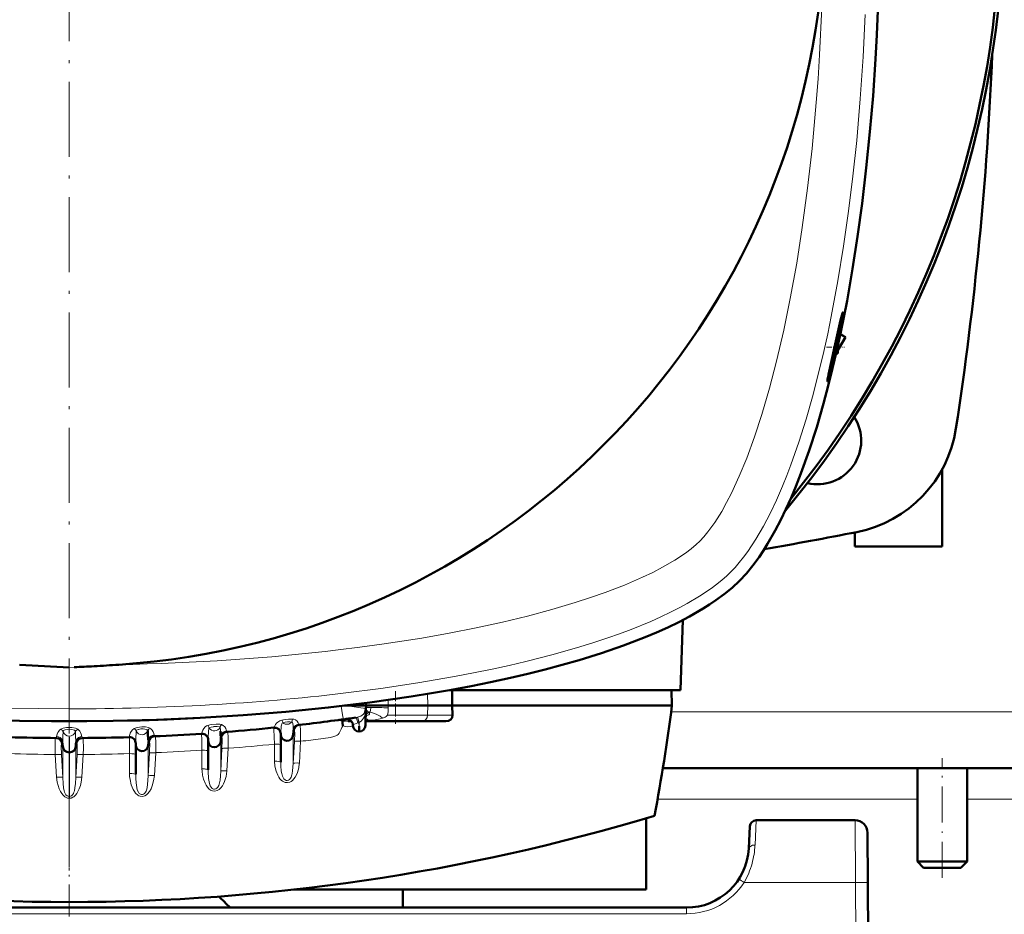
# Model space of a CAD drawing. Extents: x -1976 to 2357, y -1877 to 748.
# Tile 29 of 61: x 389 to 547, y -1550 to -1407. Entities that reach past the tile are written whole.
import ezdxf

# ---------------------------------------------------------------- set-up
doc = ezdxf.new("R2010")
doc.units = 0
doc.linetypes.add('DASHDOT', pattern=[18.5, 12, -3, 0.5, -3])

msp = doc.modelspace()

# ---------------------------------------------------------------- linework, layer by layer
at = {"color": 7, "linetype": 'DASHDOT', "lineweight": 18}
msp.add_line((396.57, -1231.53), (396.57, -1546.62), dxfattribs=at)
at = {"color": 7, "lineweight": 50}
for p, q in [((520.22, -1457), (521.04, -1457.48)), ((521.04, -1457.48), (520.23, -1456.96)), ((519.83, -1459.58), (521.04, -1457.48)), ((519.83, -1460.07), (519.83, -1458.82)), ((519.83, -1460.07), (519.54, -1460.08)), ((536.57, -1491.07), (536.57, -1478.64)), ((516.58, -1481.07), (516.55, -1481.07)), ((522.57, -1488.78), (522.57, -1491.07)), ((536.57, -1491.07), (522.57, -1491.07)), ((494.96, -1502.83), (494.57, -1514.08)), ((494.57, -1514.08), (457.54, -1514.08)), ((457.99, -1516.57), (457.95, -1514.08)), ((493.15, -1514.08), (493.22, -1516.57)), ((440.69, -1516.57), (443.32, -1516.57)), ((443.32, -1516.57), (444.17, -1516.57)), ((444.15, -1517), (444.05, -1519.76)), ((444.15, -1516.14), (444.17, -1516.57)), ((444.15, -1517), (444.17, -1516.57)), ((447.73, -1516.57), (454.06, -1516.57)), ((454.06, -1516.57), (457.99, -1516.57)), ((493.22, -1516.57), (457.99, -1516.57)), ((457.99, -1516.57), (458.05, -1518.1)), ((440.82, -1519.02), (440.36, -1518.95)), ((441.83, -1519.07), (441.28, -1519.07)), ((442.06, -1519.76), (442.05, -1519.67)), ((443.05, -1520.72), (443.05, -1519.84)), ((444.57, -1519.07), (444.08, -1519.07)), ((453.16, -1519.07), (444.57, -1519.07)), ((456.96, -1519.07), (453.16, -1519.07)), ((418.85, -1522.06), (418.85, -1522.24)), ((420.85, -1522.31), (420.89, -1521.71)), ((430.48, -1521.1), (430.48, -1521.2)), ((430.48, -1521.2), (430.48, -1525.61)), ((432.47, -1521.27), (432.52, -1520.59)), ((395.53, -1523.14), (395.5, -1522.7)), ((397.6, -1523.14), (397.63, -1522.7)), ((407.23, -1522.56), (407.23, -1522.87)), ((407.23, -1522.87), (407.23, -1527.58)), ((409.22, -1522.94), (409.26, -1522.41)), ((418.85, -1522.24), (418.85, -1526.84)), ((587.57, -1526.57), (491.76, -1526.57)), ((532.57, -1541.57), (532.57, -1526.57)), ((540.57, -1541.57), (540.57, -1526.57)), ((489.07, -1546.07), (489.07, -1534.63)), ((505.72, -1535.91), (505.54, -1539.48)), ((522.59, -1534.96), (506.72, -1534.96)), ((524.59, -1536.95), (524.64, -1544.91)), ((540.57, -1541.57), (532.57, -1541.57)), ((533.57, -1542.57), (532.57, -1541.57)), ((539.57, -1542.57), (533.57, -1542.57)), ((539.57, -1542.57), (540.57, -1541.57)), ((525.07, -1626.96), (524.64, -1544.91)), ((432.57, -1546.07), (489.07, -1546.07)), ((450.07, -1548.96), (450.07, -1546.07)), ((495.55, -1548.96), (297.57, -1548.96))]:
    msp.add_line(p, q, dxfattribs=at)
at = {"color": 7, "linetype": 'DASHDOT', "lineweight": 18, "ltscale": 0.071327}
msp.add_line((518.02, -1459.07), (520.88, -1459.07), dxfattribs=at)
at = {"color": 7, "lineweight": 18}
for p, q in [((518.26, -1464.29), (518.26, -1463.8)), ((397.36, -1510.41), (396.57, -1510.44)), ((447.73, -1516.57), (447.72, -1515.66)), ((454.02, -1514.69), (454.06, -1516.57)), ((396.51, -1517.08), (396.62, -1517.08)), ((447.72, -1516.92), (447.73, -1516.57)), ((447.72, -1517.03), (447.72, -1516.92)), ((454.03, -1518.1), (454.06, -1516.57)), ((442.78, -1518.43), (442.81, -1518.43)), ((444.08, -1518.9), (444.12, -1518.93)), ((444.08, -1518.93), (444.12, -1518.93)), ((444.12, -1518.93), (444.59, -1518.91)), ((444.68, -1517.64), (444.58, -1517.59)), ((444.68, -1517.64), (444.73, -1517.64)), ((447.61, -1518.1), (454.03, -1518.1)), ((454.03, -1518.1), (458.05, -1518.1)), ((587.57, -1517.57), (493.08, -1517.57)), ((432.47, -1521.27), (432.47, -1520.43)), ((432.68, -1520.57), (432.52, -1520.59)), ((440.82, -1519.02), (441.76, -1519)), ((443.03, -1519.28), (443.07, -1519.27)), ((443.05, -1519.84), (443.03, -1519.28)), ((443.05, -1519.84), (443.07, -1519.27)), ((406.2, -1521.58), (406.2, -1521.63)), ((409.22, -1522.94), (409.22, -1522.12)), ((417.79, -1521.07), (417.78, -1521.08)), ((420.85, -1522.31), (420.85, -1521.47)), ((420.89, -1521.71), (420.88, -1521.71)), ((421.05, -1521.7), (420.89, -1521.71)), ((430.48, -1521.1), (430.48, -1521.07)), ((432.47, -1521.27), (432.47, -1525.83)), ((432.52, -1520.59), (432.51, -1520.59)), ((437.28, -1521.85), (436.89, -1521.9)), ((395.33, -1522.7), (395.49, -1522.7)), ((395.5, -1522.7), (395.5, -1522.7)), ((395.53, -1523.14), (395.53, -1522.38)), ((395.53, -1523.14), (395.53, -1528.08)), ((397.6, -1523.14), (397.6, -1522.38)), ((397.6, -1523.14), (397.6, -1528.08)), ((397.64, -1522.7), (397.63, -1522.7)), ((397.63, -1522.7), (397.63, -1522.7)), ((397.8, -1522.7), (397.64, -1522.7)), ((409.22, -1522.94), (409.22, -1527.83)), ((409.26, -1522.41), (409.25, -1522.41)), ((409.43, -1522.41), (409.26, -1522.41)), ((417.85, -1526.72), (417.85, -1523.71)), ((420.85, -1522.31), (420.85, -1527.08)), ((421.06, -1523.46), (420.85, -1527.08)), ((422.06, -1523.41), (421.84, -1527.03)), ((429.48, -1525.48), (429.48, -1522.74)), ((432.68, -1522.34), (432.47, -1525.83)), ((433.67, -1522.29), (433.47, -1525.78)), ((394.33, -1524.4), (394.54, -1528.03)), ((395.32, -1524.45), (395.53, -1528.08)), ((396.54, -1531.13), (396.54, -1524.07)), ((396.59, -1531.13), (396.59, -1524.07)), ((397.81, -1524.45), (397.6, -1528.08)), ((398.8, -1524.4), (398.59, -1528.03)), ((406.23, -1527.46), (406.23, -1524.26)), ((409.44, -1524.16), (409.22, -1527.83)), ((410.43, -1524.11), (410.22, -1527.78)), ((433.46, -1525.83), (433.47, -1525.78)), ((396.54, -1531.13), (396.59, -1531.13)), ((532.57, -1531.57), (490.91, -1531.57)), ((596.57, -1531.57), (540.57, -1531.57)), ((506.54, -1538.93), (506.72, -1534.96)), ((522.64, -1544.91), (522.59, -1534.96)), ((522.64, -1544.91), (504.8, -1544.91)), ((522.64, -1544.91), (523.07, -1626.96)), ((495.55, -1548.96), (495.55, -1549.96)), ((495.55, -1549.96), (297.57, -1549.96))]:
    msp.add_line(p, q, dxfattribs=at)
at = {"color": 7, "linetype": 'DASHDOT', "lineweight": 18, "ltscale": 0.131476}
msp.add_line((448.87, -1514.25), (448.87, -1519.51), dxfattribs=at)
at = {"color": 7, "linetype": 'DASHDOT', "lineweight": 18, "ltscale": 0.479999}
msp.add_line((536.57, -1544.17), (536.57, -1524.97), dxfattribs=at)
at = {"color": 7, "linetype": 'DASHDOT', "lineweight": 18, "ltscale": 0.429865}
msp.add_line((396.57, -1550.39), (396.57, -1533.2), dxfattribs=at)
at = {"color": 7, "lineweight": 50}
for points in [[(526.57, -1389.07), (526.49, -1397.06), (526.39, -1401.07), (526.25, -1405.07), (526.07, -1408.99), (525.86, -1412.89), (525.46, -1418.75), (524.97, -1424.57), (524.39, -1430.33), (523.72, -1436.03), (522.99, -1441.31), (522.19, -1446.51), (521.29, -1451.63), (520.29, -1456.64)], [(520.61, -1453.51), (520.61, -1453.51), (520.6, -1453.51), (520.6, -1453.51), (520.59, -1453.52), (520.55, -1453.65), (520.27, -1454.76), (519.3, -1459.07)], [(519.6, -1459.07), (520.12, -1456.56), (520.56, -1454.11), (520.62, -1453.57), (520.62, -1453.53), (520.61, -1453.51), (520.61, -1453.51), (520.61, -1453.51), (520.61, -1453.51)], [(520.29, -1456.64), (519.67, -1459.54), (518.99, -1462.45), (518.29, -1465.28), (517.53, -1468.1), (516.43, -1471.9), (515.23, -1475.65), (513.91, -1479.33), (513.07, -1481.45)], [(519.3, -1459.07), (518.33, -1463.48), (518.26, -1463.8)], [(518.26, -1464.29), (518.68, -1462.83), (519.13, -1461.1), (519.6, -1459.07)], [(518.15, -1464.54), (518.15, -1464.54), (518.15, -1464.54), (518.14, -1464.51), (518.17, -1464.28), (518.26, -1463.8)], [(518.26, -1464.29), (518.17, -1464.52), (518.16, -1464.54), (518.16, -1464.54), (518.15, -1464.54), (518.15, -1464.54)], [(513.07, -1481.45), (512.32, -1483.24), (511.5, -1485.06), (510.68, -1486.76), (509.79, -1488.47), (508.55, -1490.64), (507.88, -1491.71), (507.18, -1492.75), (506.2, -1494.09), (505.15, -1495.36), (504.05, -1496.55)], [(504.05, -1496.55), (502.87, -1497.65), (501.61, -1498.68), (500.28, -1499.66), (499.25, -1500.35), (498.2, -1501.01), (496.05, -1502.25), (494.3, -1503.16), (492.55, -1504.01), (490.73, -1504.83), (488.94, -1505.58)], [(488.94, -1505.58), (485.47, -1506.91), (481.92, -1508.14), (478.32, -1509.26), (475.61, -1510.04), (472.9, -1510.76), (470.12, -1511.46), (467.34, -1512.1), (464.13, -1512.8)], [(396.57, -1519.07), (388.58, -1519), (384.57, -1518.9), (380.57, -1518.76), (376.65, -1518.58), (372.75, -1518.37), (366.89, -1517.97), (361.07, -1517.48), (355.3, -1516.9), (349.61, -1516.22), (344.33, -1515.5), (339.13, -1514.69), (334.01, -1513.79), (329, -1512.8)], [(464.13, -1512.8), (461.03, -1513.43), (457.89, -1514.02), (454.65, -1514.59), (451.38, -1515.11), (444.79, -1516.06), (438.1, -1516.87), (431.32, -1517.55), (424.46, -1518.1), (417.54, -1518.53), (410.58, -1518.83), (403.59, -1519.01), (396.57, -1519.07)], [(444.17, -1516.57), (444.17, -1516.57), (444.59, -1516.57), (447.73, -1516.57)], [(439.81, -1518.86), (440.16, -1518.89), (440.36, -1518.95)], [(440.36, -1518.95), (440.36, -1519.06), (440.39, -1519.32), (440.45, -1519.82)], [(409.22, -1522.12), (409.19, -1521.04), (409.18, -1520.7), (409.17, -1520.57)]]:
    msp.add_lwpolyline(points, dxfattribs=at)
at = {"color": 7, "lineweight": 18}
for points in [[(497.69, -1490.19), (498.32, -1489.52), (498.99, -1488.71), (500.09, -1487.18), (501.2, -1485.41), (501.99, -1484), (502.76, -1482.5), (504.02, -1479.78), (505.21, -1476.88), (506.47, -1473.44), (507.65, -1469.86), (508.88, -1465.65), (510.01, -1461.31), (511.16, -1456.35), (512.2, -1451.29), (513.22, -1445.62), (514.11, -1439.87), (514.96, -1433.57), (515.68, -1427.22), (516.03, -1423.55), (516.35, -1419.86), (516.64, -1416.03), (516.89, -1412.19), (517.27, -1404.62)], [(502.63, -1495.14), (503.33, -1494.41), (504.01, -1493.62), (504.7, -1492.76), (505.38, -1491.84), (506.67, -1489.89), (507.9, -1487.78), (508.96, -1485.74), (509.97, -1483.61), (510.94, -1481.39), (511.63, -1479.68), (512.3, -1477.93), (513.56, -1474.33), (514.73, -1470.62), (515.75, -1467.07), (516.69, -1463.44), (517.57, -1459.76), (518.19, -1456.96), (518.77, -1454.14), (519.84, -1448.42), (520.74, -1442.88), (521.54, -1437.28), (522.24, -1431.64), (522.84, -1425.95), (523.42, -1419.24), (523.88, -1412.5), (524.22, -1405.73)], [(439.68, -1507.63), (443.19, -1507.2), (446.67, -1506.72), (449.9, -1506.24), (453.1, -1505.73), (457.48, -1504.95), (461.81, -1504.1), (466.07, -1503.17), (470.05, -1502.21), (473.94, -1501.17), (477.72, -1500.04), (480.16, -1499.25), (482.53, -1498.42), (485.61, -1497.23), (488.52, -1495.97), (490.15, -1495.19), (491.7, -1494.38), (493.66, -1493.25), (495.39, -1492.1), (496.31, -1491.41), (497.11, -1490.74), (497.69, -1490.2)], [(440.51, -1514.58), (446.51, -1513.81), (452.45, -1512.92), (458.32, -1511.91), (461.37, -1511.33), (464.39, -1510.71), (467.1, -1510.11), (469.78, -1509.48), (474.18, -1508.36), (478.47, -1507.13), (480.71, -1506.43), (482.91, -1505.7), (484.8, -1505.03), (486.66, -1504.34), (489.83, -1503.05), (491.44, -1502.33), (493, -1501.58), (494.35, -1500.9), (495.66, -1500.19), (497.66, -1499), (499.5, -1497.76), (500.41, -1497.09), (501.25, -1496.41), (501.97, -1495.78), (502.63, -1495.14)], [(386.7, -1516.96), (391.6, -1517.05), (396.51, -1517.08)], [(440.18, -1516.63), (440.39, -1518.03), (440.47, -1518.57), (440.51, -1518.75), (440.52, -1518.76), (440.52, -1518.77)], [(443.35, -1516.9), (441.9, -1516.73), (441.06, -1516.65), (440.37, -1516.61)], [(443.07, -1519.27), (443.44, -1518.98), (443.73, -1518.6), (443.89, -1518.29), (444.01, -1517.95), (444.11, -1517.47), (444.13, -1517.19)], [(444.15, -1517), (444.15, -1517.01), (444.15, -1517.01), (444.14, -1517.01), (444.11, -1517.01), (443.75, -1516.97), (443.35, -1516.9)], [(444.15, -1517), (444.15, -1517), (444.17, -1517.19), (444.23, -1517.31), (444.39, -1517.48), (444.58, -1517.59)], [(444.73, -1517.64), (444.82, -1517.5), (444.89, -1517.32), (444.95, -1516.86)], [(361.18, -1517.49), (367.81, -1518.09), (372.21, -1518.42), (376.54, -1518.69), (380.88, -1518.89), (385.19, -1519.04), (389.51, -1519.13), (393.74, -1519.15), (396.57, -1519.14)], [(431.95, -1517.49), (425.32, -1518.09), (420.92, -1518.42), (416.59, -1518.69), (412.25, -1518.89), (407.94, -1519.04), (403.62, -1519.13), (399.39, -1519.15), (396.57, -1519.14)], [(430.68, -1518.87), (430.32, -1518.99), (430, -1519.21), (429.81, -1519.4), (429.66, -1519.6), (429.41, -1520.03), (429.38, -1520.09), (429.38, -1520.1), (429.37, -1520.1)], [(432.34, -1518.72), (431.7, -1518.73), (431.18, -1518.78), (430.68, -1518.87)], [(433.37, -1519.55), (433.28, -1519.3), (433.1, -1519.06), (432.84, -1518.86), (432.59, -1518.76), (432.34, -1518.72)], [(442.85, -1519.35), (442.71, -1518.77), (442.62, -1518.56), (442.57, -1518.51), (442.55, -1518.49), (442.52, -1518.48)], [(443.03, -1519.28), (442.82, -1518.53), (442.79, -1518.45), (442.78, -1518.43)], [(442.81, -1518.43), (443.32, -1518.23), (443.73, -1517.95), (443.98, -1517.63), (444.03, -1517.53)], [(443.07, -1519.27), (442.85, -1518.53), (442.82, -1518.44), (442.81, -1518.43)], [(444.11, -1518.28), (444.14, -1518.07), (444.24, -1517.88), (444.39, -1517.71), (444.58, -1517.59)], [(444.11, -1518.23), (444.18, -1518.04), (444.31, -1517.87), (444.48, -1517.73), (444.68, -1517.64)], [(444.12, -1518.2), (444.47, -1518.1), (444.61, -1518.02), (444.69, -1517.94), (444.73, -1517.83), (444.72, -1517.73), (444.68, -1517.64)], [(444.59, -1518.91), (445.61, -1518.82), (446.41, -1518.69), (446.82, -1518.57)], [(444.73, -1517.64), (445.04, -1517.67), (445.35, -1517.75), (445.77, -1517.91), (446.4, -1518.25), (446.82, -1518.57)], [(446.82, -1518.57), (447.24, -1518.39), (447.39, -1518.3), (447.61, -1518.1)], [(394.54, -1521.53), (394.63, -1521.12), (394.75, -1520.86), (394.87, -1520.67), (395.02, -1520.48), (395.22, -1520.34)], [(395.22, -1520.34), (395.58, -1520.17), (396.13, -1520.07), (396.57, -1520.05)], [(395.58, -1520.74), (395.66, -1520.58), (395.74, -1520.52), (395.92, -1520.44), (396.23, -1520.38), (396.57, -1520.35)], [(397.92, -1520.34), (397.55, -1520.17), (397, -1520.07), (396.57, -1520.05)], [(397.55, -1520.74), (397.47, -1520.58), (397.39, -1520.52), (397.21, -1520.44), (396.9, -1520.38), (396.57, -1520.35)], [(398.59, -1521.53), (398.5, -1521.12), (398.38, -1520.86), (398.26, -1520.67), (398.11, -1520.48), (397.92, -1520.34)], [(406.2, -1521.58), (406.26, -1521.21), (406.35, -1520.97), (406.49, -1520.71), (406.7, -1520.43), (407, -1520.21)], [(407, -1520.21), (407.44, -1520.06), (407.83, -1520), (408.23, -1519.97), (408.78, -1519.99), (409.26, -1520.08), (409.47, -1520.16)], [(407.3, -1520.61), (407.37, -1520.52), (407.6, -1520.4), (407.66, -1520.38)], [(407.66, -1520.38), (408.02, -1520.31), (408.43, -1520.3), (408.71, -1520.33), (408.94, -1520.38), (409.08, -1520.46), (409.17, -1520.57)], [(410.18, -1521.27), (410.14, -1521.05), (410.04, -1520.77), (409.87, -1520.5), (409.63, -1520.26), (409.47, -1520.16)], [(418.79, -1519.73), (418.57, -1519.83), (418.37, -1519.98), (418.15, -1520.23), (417.99, -1520.5), (417.88, -1520.75), (417.79, -1521.07)], [(420.96, -1519.61), (420.69, -1519.56), (420.12, -1519.54), (419.42, -1519.59), (419.1, -1519.65), (418.79, -1519.73)], [(418.91, -1520.56), (418.86, -1521.81), (418.85, -1522.06)], [(419.01, -1520.15), (418.97, -1520.19), (418.95, -1520.23), (418.93, -1520.34), (418.91, -1520.56)], [(419.68, -1519.94), (419.31, -1520.01), (419.05, -1520.12), (419.01, -1520.15)], [(420.75, -1520.05), (420.64, -1519.99), (420.31, -1519.92), (419.99, -1519.92)], [(420.82, -1520.67), (420.8, -1520.36), (420.79, -1520.14), (420.76, -1520.07), (420.75, -1520.05)], [(421.78, -1520.61), (421.74, -1520.45), (421.66, -1520.25), (421.5, -1519.99), (421.27, -1519.77), (420.96, -1519.61)], [(429.37, -1520.1), (429.37, -1520.11), (429.39, -1520.38), (429.48, -1522.74)], [(430.83, -1519.33), (430.71, -1519.37), (430.63, -1519.47), (430.58, -1519.68)], [(432.25, -1519.2), (431.95, -1519.17), (431.58, -1519.19), (431.17, -1519.24), (430.83, -1519.33)], [(432.47, -1520.43), (432.45, -1519.87), (432.41, -1519.38), (432.37, -1519.25), (432.34, -1519.21), (432.32, -1519.2), (432.25, -1519.2)], [(432.47, -1520.43), (432.51, -1520.23), (432.59, -1520.05), (432.71, -1519.89), (432.86, -1519.75), (433.04, -1519.64), (433.37, -1519.55)], [(432.47, -1520.43), (432.5, -1520.57), (432.5, -1520.58), (432.5, -1520.59), (432.51, -1520.59), (432.51, -1520.59)], [(432.68, -1520.57), (432.68, -1520.57), (432.68, -1520.57), (432.69, -1520.58), (432.69, -1520.6), (432.72, -1520.91), (432.68, -1522.34)], [(433.37, -1519.55), (433.38, -1519.65), (433.39, -1519.66), (433.39, -1519.66), (433.39, -1519.67), (433.39, -1519.67)], [(433.56, -1519.65), (433.56, -1519.65), (433.56, -1519.65), (433.57, -1519.65), (433.57, -1519.67), (433.6, -1519.83), (433.64, -1520.47), (433.67, -1522.29)], [(440.45, -1519.82), (440.29, -1520.07), (440.15, -1520.35), (440.03, -1520.64)], [(442.85, -1519.35), (442.31, -1519.52), (442.13, -1519.6), (442.08, -1519.63), (442.06, -1519.65), (442.05, -1519.66), (442.05, -1519.67)], [(394.34, -1521.77), (394.34, -1521.77), (394.34, -1521.77), (394.34, -1521.77), (394.33, -1521.79), (394.31, -1521.98), (394.3, -1523.38), (394.33, -1524.4)], [(394.54, -1521.53), (394.52, -1521.74), (394.52, -1521.76), (394.51, -1521.77), (394.51, -1521.77)], [(395.53, -1522.38), (395.46, -1522.11), (395.31, -1521.88), (395.09, -1521.69), (394.83, -1521.57), (394.54, -1521.53)], [(395.53, -1522.38), (395.56, -1521.37), (395.57, -1520.85), (395.58, -1520.74)], [(396.54, -1524.07), (396.55, -1521.71), (396.57, -1521.44)], [(396.59, -1524.07), (396.58, -1521.71), (396.57, -1521.44)], [(397.6, -1522.38), (397.57, -1521.37), (397.56, -1520.85), (397.55, -1520.74)], [(397.6, -1522.38), (397.67, -1522.11), (397.82, -1521.88), (398.04, -1521.69), (398.3, -1521.57), (398.59, -1521.53)], [(398.59, -1521.53), (398.61, -1521.74), (398.62, -1521.76), (398.62, -1521.77), (398.62, -1521.77)], [(398.79, -1521.77), (398.79, -1521.77), (398.79, -1521.77), (398.79, -1521.77), (398.8, -1521.79), (398.82, -1521.98), (398.83, -1523.38), (398.8, -1524.4)], [(407.23, -1522.56), (407.2, -1522.33), (407.11, -1522.11), (406.98, -1521.91), (406.8, -1521.75), (406.58, -1521.64), (406.2, -1521.58)], [(407.25, -1521.69), (407.27, -1520.99), (407.28, -1520.71), (407.3, -1520.61)], [(409.22, -1522.12), (409.27, -1521.92), (409.35, -1521.74), (409.48, -1521.57), (409.64, -1521.44), (409.84, -1521.34), (410.18, -1521.27)], [(409.22, -1522.12), (409.25, -1522.38), (409.25, -1522.41), (409.25, -1522.41), (409.25, -1522.41), (409.25, -1522.41)], [(410.18, -1521.27), (410.2, -1521.46), (410.21, -1521.48), (410.21, -1521.48), (410.21, -1521.48)], [(410.38, -1521.48), (410.38, -1521.48), (410.39, -1521.48), (410.39, -1521.48), (410.39, -1521.5), (410.42, -1521.69), (410.44, -1522.35), (410.43, -1524.11)], [(420.85, -1521.47), (420.89, -1521.28), (420.97, -1521.09), (421.1, -1520.93), (421.25, -1520.8), (421.44, -1520.69), (421.78, -1520.61)], [(420.85, -1521.47), (420.87, -1521.68), (420.88, -1521.71), (420.88, -1521.71), (420.88, -1521.71)], [(421.05, -1521.7), (421.06, -1521.7), (421.06, -1521.7), (421.06, -1521.71), (421.07, -1521.74), (421.1, -1522.1), (421.06, -1523.46)], [(421.78, -1520.61), (421.79, -1520.76), (421.8, -1520.78), (421.8, -1520.78), (421.8, -1520.78), (421.8, -1520.79)], [(421.97, -1520.77), (421.97, -1520.77), (421.98, -1520.77), (421.98, -1520.78), (421.98, -1520.79), (422.01, -1520.95), (422.04, -1521.57), (422.06, -1523.41)], [(440.03, -1520.64), (439.84, -1521), (439.71, -1521.18), (439.53, -1521.31), (439.33, -1521.41), (438.98, -1521.52), (438.46, -1521.65), (437.28, -1521.85)], [(395.33, -1522.7), (395.33, -1522.7), (395.33, -1522.7), (395.32, -1522.71), (395.31, -1522.73), (395.29, -1523.03), (395.32, -1524.45)], [(395.53, -1522.38), (395.51, -1522.68), (395.51, -1522.69), (395.51, -1522.7), (395.5, -1522.7)], [(397.6, -1522.38), (397.62, -1522.68), (397.62, -1522.69), (397.62, -1522.7), (397.63, -1522.7)], [(397.8, -1522.7), (397.8, -1522.7), (397.8, -1522.7), (397.81, -1522.71), (397.82, -1522.73), (397.84, -1523.03), (397.81, -1524.45)], [(409.43, -1522.41), (409.43, -1522.41), (409.43, -1522.41), (409.44, -1522.41), (409.44, -1522.43), (409.47, -1522.66), (409.45, -1523.87), (409.44, -1524.16)], [(421.06, -1523.46), (421.07, -1523.46), (421.08, -1523.45), (421.17, -1523.42), (421.32, -1523.41), (422.06, -1523.41)], [(432.68, -1522.34), (432.69, -1522.33), (432.71, -1522.32), (432.85, -1522.29), (433.09, -1522.28), (433.67, -1522.29)], [(395.32, -1524.45), (395.3, -1524.44), (395.21, -1524.41), (395.06, -1524.4), (394.33, -1524.4)], [(397.81, -1524.45), (397.83, -1524.44), (397.92, -1524.41), (398.07, -1524.4), (398.8, -1524.4)], [(409.44, -1524.16), (409.46, -1524.15), (409.55, -1524.13), (409.7, -1524.11), (410.43, -1524.11)], [(417.85, -1526.72), (417.86, -1527.07), (417.94, -1527.72), (418.1, -1528.35), (418.35, -1529.01), (418.51, -1529.32), (418.71, -1529.62), (418.95, -1529.89), (419.23, -1530.11), (419.55, -1530.25), (419.92, -1530.29), (420.28, -1530.2), (420.61, -1530.01), (420.89, -1529.74), (421.12, -1529.43), (421.31, -1529.09), (421.47, -1528.74), (421.71, -1527.93), (421.84, -1527.07), (421.84, -1527.03)], [(418.85, -1526.84), (418.85, -1527.14), (418.92, -1528.27), (419, -1528.78), (419.05, -1529.04), (419.18, -1529.42), (419.32, -1529.66), (419.51, -1529.86), (419.68, -1529.95), (419.86, -1529.97), (420.06, -1529.93), (420.23, -1529.82), (420.4, -1529.63), (420.53, -1529.4), (420.67, -1528.94), (420.75, -1528.51), (420.81, -1527.81), (420.85, -1527.08)], [(429.48, -1525.48), (429.54, -1526.3), (429.73, -1527.09), (429.99, -1527.73), (430.16, -1528.03), (430.36, -1528.31), (430.54, -1528.5), (430.74, -1528.67), (430.96, -1528.8), (431.21, -1528.88), (431.58, -1528.91), (431.94, -1528.82), (432.15, -1528.71), (432.34, -1528.57), (432.59, -1528.31), (432.8, -1528.02), (432.99, -1527.67), (433.15, -1527.3), (433.37, -1526.54), (433.46, -1525.83)], [(430.48, -1525.61), (430.49, -1526.22), (430.56, -1527.05), (430.63, -1527.47), (430.76, -1527.9), (430.85, -1528.11), (430.99, -1528.33), (431.19, -1528.49), (431.35, -1528.56), (431.53, -1528.57), (431.72, -1528.51), (431.9, -1528.39), (432.04, -1528.22), (432.14, -1528.03), (432.26, -1527.69), (432.32, -1527.46), (432.39, -1527.01), (432.47, -1525.83)], [(432.47, -1525.83), (432.49, -1525.82), (432.58, -1525.79), (432.73, -1525.77), (433.1, -1525.76), (433.47, -1525.78)], [(395.53, -1528.08), (395.51, -1528.07), (395.42, -1528.04), (395.23, -1528.02), (394.54, -1528.03)], [(395.84, -1531.18), (395.57, -1530.94), (395.35, -1530.66), (395.17, -1530.36), (394.96, -1529.92), (394.78, -1529.39), (394.64, -1528.84), (394.54, -1528.03)], [(396.54, -1531.13), (396.37, -1531.1), (396.21, -1531.02), (396.04, -1530.87), (395.91, -1530.67), (395.82, -1530.46), (395.75, -1530.22), (395.65, -1529.75), (395.58, -1529.05), (395.53, -1528.08)], [(396.59, -1531.13), (396.76, -1531.1), (396.92, -1531.02), (397.09, -1530.87), (397.22, -1530.67), (397.31, -1530.46), (397.38, -1530.22), (397.48, -1529.75), (397.55, -1529.05), (397.6, -1528.08)], [(397.29, -1531.18), (397.56, -1530.94), (397.78, -1530.66), (397.96, -1530.36), (398.17, -1529.92), (398.35, -1529.39), (398.49, -1528.84), (398.59, -1528.03)], [(397.6, -1528.08), (397.62, -1528.07), (397.71, -1528.04), (397.9, -1528.02), (398.59, -1528.03)], [(410.22, -1527.78), (410.1, -1528.63), (409.87, -1529.45), (409.68, -1529.9), (409.44, -1530.33), (409.14, -1530.71), (408.93, -1530.88), (408.71, -1531.02), (408.33, -1531.13), (407.95, -1531.1), (407.74, -1531.02), (407.54, -1530.9), (407.21, -1530.59), (407.01, -1530.33), (406.84, -1530.04), (406.66, -1529.66), (406.51, -1529.26), (406.31, -1528.43), (406.25, -1527.95), (406.23, -1527.46)], [(409.22, -1527.83), (409.19, -1528.52), (409.14, -1529.22), (409.06, -1529.7), (409.01, -1529.94), (408.89, -1530.28), (408.81, -1530.44), (408.65, -1530.64), (408.49, -1530.77), (408.3, -1530.83), (408.14, -1530.83), (407.98, -1530.78), (407.8, -1530.64), (407.65, -1530.46), (407.48, -1530.07), (407.39, -1529.7), (407.29, -1528.97), (407.24, -1528.27), (407.23, -1527.58)], [(409.22, -1527.83), (409.23, -1527.82), (409.28, -1527.8), (409.5, -1527.77), (409.73, -1527.76), (410.22, -1527.78)], [(420.85, -1527.08), (420.87, -1527.06), (420.96, -1527.04), (421.11, -1527.02), (421.84, -1527.03)], [(396.57, -1531.42), (396.26, -1531.38), (395.97, -1531.26), (395.84, -1531.18)], [(396.57, -1531.42), (396.87, -1531.38), (397.16, -1531.26), (397.29, -1531.18)]]:
    msp.add_lwpolyline(points, dxfattribs=at)
at = {"color": 7, "lineweight": 50}
for centre, radius, start, end in [((396.57, -1389.07), 149.8, 320.0534, 39.9467), ((396.57, -1389.07), 149.27, 320.8074, 39.1926), ((396.57, -1389.07), 121.19, 273.7606, 356.2397), ((-4.93, -1389.07), 550, 351.3152, 357.5976), ((516.57, -1474.07), 7, 256.5475, 32.8306), ((518.99, -1469.1), 20, 281.1692, 351.3152), ((396.57, -849.07), 652, 279.84328, 281.16921), ((414.38, -1118.09), 392.76, 266.2384, 267.4001), ((379.41, -1130.64), 380.19, 272.7063, 273.1862), ((378.69, -1117.09), 393.76, 273.1811, 273.7608), ((442.65, -1516.95), 1.5, 337.0718, 358), ((442.65, -1516.95), 1.5, 337.0607, 350.6418), ((442.65, -1516.95), 1.5, 340.3759, 357.9996), ((442.65, -1516.95), 1.5, 344.6608, 351.0227), ((442.65, -1516.95), 1.5, 350.6317, 358.0007), ((442.65, -1516.95), 1.5, 351.024, 357.9999), ((170.93, -1474.67), 325, 349.4417, 352.5926), ((396.57, -1199.07), 322.7, 276.5526, 278.1871), ((441.05, -1519.7), 1, 2, 97.8994), ((444.3, -1518.26), 0.194, 132.4606, 169.1918), ((444.38, -1518.29), 0.272, 167.1892, 177.6096), ((396.57, -1199.07), 322.7, 274.4852, 275.8354), ((429.48, -1521.1), 1, 360, 95.8352), ((433.52, -1520.66), 1, 96.555, 175.9999), ((443.05, -1519.72), 1, 182, 358), ((396.57, -1199.07), 322.7, 268.2899, 269.6357), ((394.5, -1522.77), 1, 4, 89.6352), ((398.63, -1522.77), 1, 90.3649, 176), ((398.63, -1522.77), 1, 99.2746, 175.9601), ((396.57, -1199.07), 322.7, 270.3643, 271.7101), ((406.23, -1522.63), 1, 0, 91.7101), ((410.26, -1522.48), 1, 92.4242, 176), ((396.57, -1199.07), 322.7, 272.4233, 273.7702), ((417.85, -1522.07), 1, 359.9996, 93.7702), ((384.65, -1522.45), 36.21, 1.5382, 2.8036), ((421.89, -1521.78), 1, 94.4866, 176), ((431.48, -1521.2), 1, 180.005, 355.9948), ((396.53, -1523.07), 1, 184, 270.3333), ((396.6, -1523.07), 1, 269.6667, 356), ((408.23, -1522.87), 1, 180, 356), ((419.85, -1522.24), 1, 180.005, 355.9948), ((396.57, -1529.07), 5, 89.6667, 90.3333), ((396.57, -1223.07), 325, 253.2139, 286.7861), ((506.72, -1535.96), 1, 90, 177), ((522.59, -1536.96), 2, 0.3, 90), ((495.55, -1538.96), 10, 270, 357.0001), ((396.57, -1574.07), 36, 44.2319, 48.3093)]:
    msp.add_arc(centre, radius, start, end, dxfattribs=at)
at = {"color": 7, "lineweight": 18}
for centre, radius, start, end in [((444.57, -1589.09), 72.23, 87.4969, 89.6971), ((441, -1516.88), 6.73, 349.5401, 358.7194), ((424.8, -1521.01), 6.27, 15.5443, 20.0177), ((437.18, -1519.92), 4.98, 166.0253, 171.6212), ((442.13, -1515.79), 2.72, 278.2234, 283.9067), ((443.05, -1520.94), 2.55, 52.8626, 65.8801), ((393.39, -1522.32), 2.7, 35.9185, 47.4715), ((399.74, -1522.32), 2.7, 132.5286, 144.0815), ((404.68, -1522.23), 3.08, 31.7241, 41.0233), ((408.23, -1520.23), 1, 202.2819, 340.1682), ((411.58, -1522.04), 2.83, 138.2481, 148.6581), ((415.34, -1521.75), 4, 23.6115, 30.3648), ((419.85, -1519.61), 1, 212.7217, 333.7162), ((420.11, -1523.51), 3.6, 91.835, 96.7822), ((423.84, -1521.26), 3.32, 150.2157, 158.5415), ((429.48, -1521.1), 1, 1.7192, 95.7754), ((449.89, -1522.01), 19.44, 174.9839, 177.2218), ((442.11, -1520.94), 11.6, 173.7733, 176.9018), ((431.48, -1518.56), 1, 230.1651, 320.5371), ((433.5, -1520.66), 1, 96.5858, 175.9924), ((433.67, -1520.64), 1, 96.6392, 176.0376), ((441.28, -1517.31), 2.65, 251.6539, 287.0902), ((441.27, -1517.13), 1.94, 256.7022, 270.2), ((442.56, -1518.32), 1.06, 285.8336, 296.5354), ((394.33, -1522.77), 1, 3.9799, 89.5291), ((394.51, -1522.77), 1, 4.0326, 89.5975), ((396.53, -1520.44), 1, 197.5404, 272.0033), ((396.6, -1520.44), 1, 267.9967, 342.4596), ((398.62, -1522.77), 1, 90.4025, 175.9674), ((398.8, -1522.77), 1, 90.4709, 176.0201), ((-167.79, -1529.26), 574.04, 0.49828, 0.76128), ((431.24, -1522.82), 24.01, 177.2944, 179.3694), ((410.25, -1522.48), 1, 92.458, 175.9736), ((410.42, -1522.48), 1, 92.5237, 176.0278), ((417.85, -1522.07), 1, 0.1442, 93.7146), ((156.95, -1528.71), 260.95, 1.097, 1.6761), ((421.88, -1521.78), 1, 94.5182, 175.981), ((422.05, -1521.77), 1, 94.5788, 176.0337), ((396.56, -1198.67), 325.73, 276.5424, 277.1126), ((396.57, -1198.71), 325.7, 268.3004, 269.6061), ((398.91, -1531.09), 2.37, 180.966, 188.0005), ((394.22, -1531.09), 2.37, 351.9995, 359.034), ((493.02, -1538.29), 13.53, 344.6596, 357.2824), ((493.52, -1538.42), 13.01, 330.0886, 344.6192), ((495.55, -1538.95), 11, 270.0069, 327.2297), ((470.1, -1598.31), 63.69, 56.9791, 57.8765)]:
    msp.add_arc(centre, radius, start, end, dxfattribs=at)
for centre, major_axis, ratio, start_param, end_param in [((389.68, -1473.83), (121.11, -2.23), 0.298785, 4.840661, 5.14346), ((396.65, -1486.84), (110.45, 0.03), 0.27377, 4.71209, 5.12066), ((447.15, -1517), (2.99, -0.1), 0.033432, 2.3959, 3.141606), ((444.57, -1518.07), (0, -1), 0.866025, 5.732186, 6.283185), ((453.16, -1518.07), (0, -1), 0.866025, 0, 1.544616), ((396.56, -1203.52), (323.29, 0), 0.992546, 4.755296, 4.778277), ((417.85, -1523.83), (1, 0), 0.121869, 0.033602, 1.570796), ((396.56, -1203.49), (323.33, 0), 0.992546, 4.791318, 4.814361), ((429.48, -1522.86), (1, 0), 0.121869, 0.042592, 1.570796), ((396.57, -1203.54), (323.28, 0), 0.992546, 4.719315, 4.742275), ((406.23, -1524.39), (1, 0), 0.121869, 0.034029, 1.570796), ((417.85, -1526.84), (1, 0), 0.121869, 0, 1.570797), ((429.48, -1525.61), (1, 0), 0.121869, 0, 1.570796), ((406.23, -1527.58), (1, 0), 0.121869, 0, 1.570796), ((506.54, -1539.54), (0.999, -0.053), 0.602236, 1.602683, 3.141439), ((522.64, -1544.92), (-2, -0.01), 0.005236, 3.141593, 4.712362)]:
    msp.add_ellipse(centre, major_axis=major_axis, ratio=ratio, start_param=start_param, end_param=end_param, dxfattribs=at)
at = {"color": 7, "lineweight": 50}
msp.add_ellipse((456.89, -1518.07), major_axis=(1.14, -0.23), ratio=0.853683, start_param=4.943675, end_param=6.488291, dxfattribs=at)

doc.saveas('drawing.dxf')
